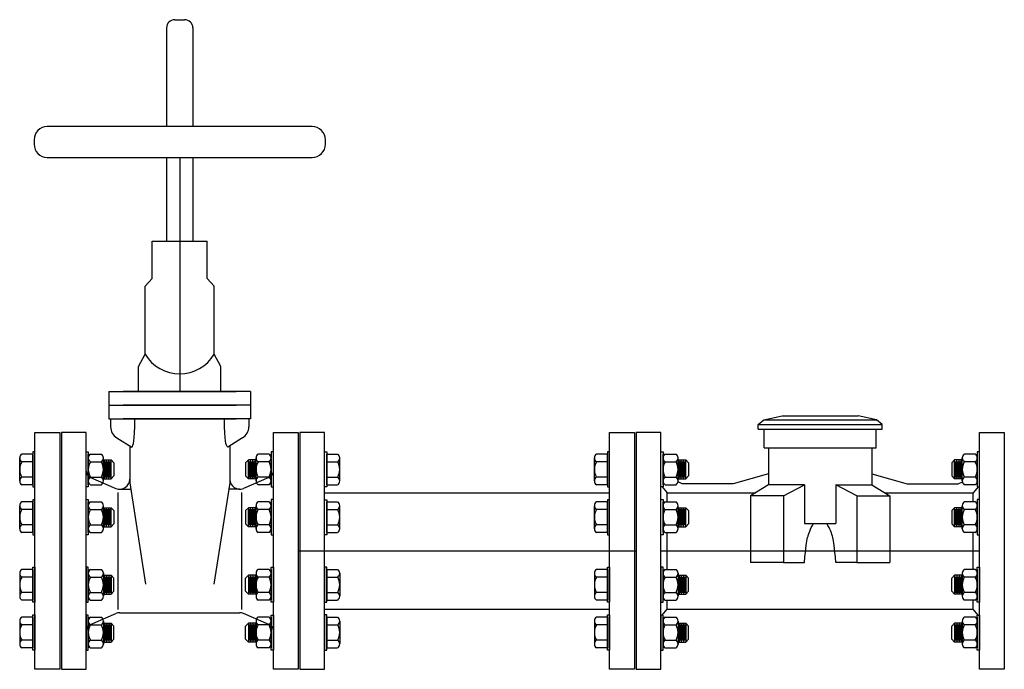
# Model space of a CAD drawing. Header units: inches. Extents: x -116 to 771, y -37 to 412.
# Tile 5 of 25: x 134 to 171, y -31 to -6. Entities that reach past the tile are written whole.
import ezdxf

# ---------------------------------------------------------------- set-up
doc = ezdxf.new("R2010")
doc.units = ezdxf.units.IN
doc.header["$MEASUREMENT"] = 0
doc.layers.add('DIMENSION', color=7, linetype='Continuous')

msp = doc.modelspace()

# ---------------------------------------------------------------- linework, layer by layer
for p, q in [((139.45, -5.836), (139.825, -5.836)), ((139.137, -6.149), (139.137, -9.902)), ((140.137, -6.149), (140.137, -9.902)), ((139.137, -11.075), (139.137, -14.256)), ((139.637, -11.075), (139.637, -19.969)), ((140.137, -11.075), (140.137, -14.256)), ((138.591, -15.68), (138.591, -14.256)), ((138.591, -14.256), (140.684, -14.256)), ((140.684, -15.68), (140.684, -14.256)), ((138.326, -15.973), (138.591, -15.68)), ((140.949, -15.973), (140.684, -15.68)), ((138.326, -18.554), (138.326, -15.973)), ((140.949, -18.554), (140.949, -15.973)), ((138.074, -19.029), (138.326, -18.554)), ((141.2, -19.029), (140.949, -18.554)), ((138.074, -19.969), (138.074, -19.029)), ((141.2, -19.969), (141.2, -19.029)), ((136.943, -19.969), (141.784, -19.969)), ((136.943, -19.969), (136.943, -21.02)), ((142.331, -19.969), (137.49, -19.969)), ((142.331, -19.969), (142.331, -21.02)), ((136.943, -20.494), (141.784, -20.494)), ((142.331, -20.494), (137.49, -20.494)), ((136.943, -21.02), (141.784, -21.02)), ((137.012, -21.02), (137.012, -21.312)), ((142.331, -21.02), (137.49, -21.02)), ((142.263, -21.02), (142.263, -21.312)), ((137.249, -21.737), (137.815, -22.088)), ((137.735, -22.038), (137.735, -23.445)), ((142.026, -21.737), (141.46, -22.088)), ((141.54, -22.038), (141.54, -23.445)), ((134.049, -22.355), (133.633, -22.355)), ((134.049, -23.521), (134.049, -22.355)), ((136.163, -23.519), (136.163, -22.353)), ((136.242, -22.353), (136.658, -22.353)), ((143.032, -22.353), (142.616, -22.353)), ((143.111, -23.519), (143.111, -22.353)), ((145.226, -22.355), (145.641, -22.355)), ((145.226, -23.521), (145.226, -22.355)), ((155.895, -22.355), (155.479, -22.355)), ((155.895, -23.521), (155.895, -22.355)), ((158.009, -23.519), (158.009, -22.353)), ((158.089, -22.353), (158.504, -22.353)), ((169.878, -22.353), (169.463, -22.353)), ((169.957, -23.519), (169.957, -22.353)), ((133.554, -23.375), (133.554, -22.501)), ((134.049, -22.647), (133.633, -22.647)), ((136.163, -23.374), (136.163, -22.499)), ((136.242, -22.645), (136.658, -22.645)), ((136.737, -23.374), (136.737, -22.499)), ((136.737, -22.575), (137.026, -22.575, -1.608)), ((136.774, -23.298, -1.608), (136.774, -22.575, -1.608)), ((136.816, -23.242, -1.608), (136.816, -22.631, -1.608)), ((136.858, -23.298, -1.608), (136.858, -22.575, -1.608)), ((136.9, -23.242, -1.608), (136.9, -22.631, -1.608)), ((136.942, -23.298, -1.608), (136.942, -22.575, -1.608)), ((136.984, -23.242, -1.608), (136.984, -22.631, -1.608)), ((137.026, -22.575, -1.608), (137.138, -22.687, -1.608)), ((137.026, -23.298, -1.608), (137.026, -22.575, -1.608)), ((137.138, -22.687, -1.608), (137.138, -23.186, -1.608)), ((142.249, -22.575, -1.608), (142.137, -22.687, -1.608)), ((142.137, -22.687, -1.608), (142.137, -23.186, -1.608)), ((142.537, -22.575), (142.249, -22.575, -1.608)), ((142.249, -23.298, -1.608), (142.249, -22.575, -1.608)), ((142.291, -23.242, -1.608), (142.291, -22.631, -1.608)), ((142.333, -23.298, -1.608), (142.333, -22.575, -1.608)), ((142.375, -23.242, -1.608), (142.375, -22.631, -1.608)), ((142.417, -23.298, -1.608), (142.417, -22.575, -1.608)), ((142.459, -23.242, -1.608), (142.459, -22.631, -1.608)), ((142.501, -23.298, -1.608), (142.501, -22.575, -1.608)), ((142.537, -23.374), (142.537, -22.499)), ((143.032, -22.645), (142.616, -22.645)), ((143.111, -23.374), (143.111, -22.499)), ((145.226, -22.647), (145.641, -22.647)), ((145.72, -23.375), (145.72, -22.501)), ((155.4, -23.375), (155.4, -22.501)), ((155.895, -22.647), (155.479, -22.647)), ((158.009, -23.374), (158.009, -22.499)), ((158.089, -22.645), (158.504, -22.645)), ((158.583, -23.374), (158.583, -22.499)), ((158.583, -22.575), (158.872, -22.575, -1.608)), ((158.62, -23.298, -1.608), (158.62, -22.575, -1.608)), ((158.662, -23.242, -1.608), (158.662, -22.631, -1.608)), ((158.704, -23.298, -1.608), (158.704, -22.575, -1.608)), ((158.746, -23.242, -1.608), (158.746, -22.631, -1.608)), ((158.788, -23.298, -1.608), (158.788, -22.575, -1.608)), ((158.83, -23.242, -1.608), (158.83, -22.631, -1.608)), ((158.872, -22.575, -1.608), (158.984, -22.687, -1.608)), ((158.872, -23.298, -1.608), (158.872, -22.575, -1.608)), ((158.984, -22.687, -1.608), (158.984, -23.186, -1.608)), ((169.095, -22.575, -1.608), (168.983, -22.687, -1.608)), ((168.983, -22.687, -1.608), (168.983, -23.186, -1.608)), ((169.383, -22.575), (169.095, -22.575, -1.608)), ((169.095, -23.298, -1.608), (169.095, -22.575, -1.608)), ((169.137, -23.242, -1.608), (169.137, -22.631, -1.608)), ((169.179, -23.298, -1.608), (169.179, -22.575, -1.608)), ((169.221, -23.242, -1.608), (169.221, -22.631, -1.608)), ((169.263, -23.298, -1.608), (169.263, -22.575, -1.608)), ((169.305, -23.242, -1.608), (169.305, -22.631, -1.608)), ((169.347, -23.298, -1.608), (169.347, -22.575, -1.608)), ((169.383, -23.374), (169.383, -22.499)), ((169.878, -22.645), (169.463, -22.645)), ((169.957, -23.374), (169.957, -22.499)), ((137.026, -23.298, -1.608), (137.138, -23.186, -1.608)), ((142.249, -23.298, -1.608), (142.137, -23.186, -1.608)), ((158.872, -23.298, -1.608), (158.984, -23.186, -1.608)), ((169.095, -23.298, -1.608), (168.983, -23.186, -1.608)), ((134.049, -23.23), (133.633, -23.23)), ((134.049, -23.521), (133.633, -23.521)), ((136.242, -23.228), (136.658, -23.228)), ((136.242, -23.519), (136.658, -23.519)), ((136.248, -23.24), (137.21, -23.657)), ((136.737, -23.298), (137.026, -23.298, -1.608)), ((137.735, -23.445), (138.334, -27.305)), ((141.54, -23.445), (140.94, -27.305)), ((143.026, -23.24), (142.064, -23.657)), ((142.537, -23.298), (142.249, -23.298, -1.608)), ((143.032, -23.228), (142.616, -23.228)), ((143.032, -23.519), (142.616, -23.519)), ((145.226, -23.23), (145.641, -23.23)), ((145.226, -23.521), (145.641, -23.521)), ((155.895, -23.23), (155.479, -23.23)), ((155.895, -23.521), (155.479, -23.521)), ((158.089, -23.228), (158.504, -23.228)), ((158.089, -23.519), (158.504, -23.519)), ((158.583, -23.298), (158.872, -23.298, -1.608)), ((169.383, -23.298), (169.095, -23.298, -1.608)), ((169.878, -23.228), (169.463, -23.228)), ((169.878, -23.519), (169.463, -23.519)), ((137.289, -23.819), (137.289, -28.258)), ((137.36, -23.688), (137.773, -23.69)), ((141.915, -23.688), (141.502, -23.69)), ((141.986, -23.819), (141.986, -28.258)), ((145.14, -23.823), (155.981, -23.823)), ((133.554, -25.193), (133.554, -24.318)), ((134.049, -24.172), (133.633, -24.172)), ((134.049, -25.339), (134.049, -24.172)), ((136.163, -25.337), (136.163, -24.171)), ((136.163, -25.191), (136.163, -24.316)), ((136.242, -24.171), (136.658, -24.171)), ((136.737, -25.191), (136.737, -24.316)), ((142.537, -25.191), (142.537, -24.316)), ((143.032, -24.171), (142.616, -24.171)), ((143.111, -25.337), (143.111, -24.171)), ((143.111, -25.191), (143.111, -24.316)), ((145.226, -24.172), (145.641, -24.172)), ((145.226, -25.339), (145.226, -24.172)), ((145.72, -25.193), (145.72, -24.318)), ((155.4, -25.193), (155.4, -24.318)), ((155.895, -24.172), (155.479, -24.172)), ((155.895, -25.339), (155.895, -24.172)), ((158.009, -25.337), (158.009, -24.171)), ((158.009, -25.191), (158.009, -24.316)), ((158.089, -24.171), (158.504, -24.171)), ((158.583, -25.191), (158.583, -24.316)), ((169.383, -25.191), (169.383, -24.316)), ((169.878, -24.171), (169.463, -24.171)), ((169.957, -25.337), (169.957, -24.171)), ((169.957, -25.191), (169.957, -24.316)), ((134.049, -24.464), (133.633, -24.464)), ((136.242, -24.462), (136.658, -24.462)), ((136.737, -24.392), (137.026, -24.392, -1.608)), ((136.774, -25.115, -1.608), (136.774, -24.392, -1.608)), ((136.816, -25.059, -1.608), (136.816, -24.448, -1.608)), ((136.858, -25.115, -1.608), (136.858, -24.392, -1.608)), ((136.9, -25.059, -1.608), (136.9, -24.448, -1.608)), ((136.942, -25.115, -1.608), (136.942, -24.392, -1.608)), ((136.984, -25.059, -1.608), (136.984, -24.448, -1.608)), ((137.026, -24.392, -1.608), (137.138, -24.504, -1.608)), ((137.026, -25.115, -1.608), (137.026, -24.392, -1.608)), ((137.138, -24.504, -1.608), (137.138, -25.003, -1.608)), ((142.249, -24.392, -1.608), (142.137, -24.504, -1.608)), ((142.137, -24.504, -1.608), (142.137, -25.003, -1.608)), ((142.537, -24.392), (142.249, -24.392, -1.608)), ((142.249, -25.115, -1.608), (142.249, -24.392, -1.608)), ((142.291, -25.059, -1.608), (142.291, -24.448, -1.608)), ((142.333, -25.115, -1.608), (142.333, -24.392, -1.608)), ((142.375, -25.059, -1.608), (142.375, -24.448, -1.608)), ((142.417, -25.115, -1.608), (142.417, -24.392, -1.608)), ((142.459, -25.059, -1.608), (142.459, -24.448, -1.608)), ((142.501, -25.115, -1.608), (142.501, -24.392, -1.608)), ((143.032, -24.462), (142.616, -24.462)), ((145.226, -24.464), (145.641, -24.464)), ((155.895, -24.464), (155.479, -24.464)), ((158.089, -24.462), (158.504, -24.462)), ((158.583, -24.392), (158.872, -24.392, -1.608)), ((158.62, -25.115, -1.608), (158.62, -24.392, -1.608)), ((158.662, -25.059, -1.608), (158.662, -24.448, -1.608)), ((158.704, -25.115, -1.608), (158.704, -24.392, -1.608)), ((158.746, -25.059, -1.608), (158.746, -24.448, -1.608)), ((158.788, -25.115, -1.608), (158.788, -24.392, -1.608)), ((158.83, -25.059, -1.608), (158.83, -24.448, -1.608)), ((158.872, -24.392, -1.608), (158.984, -24.504, -1.608)), ((158.872, -25.115, -1.608), (158.872, -24.392, -1.608)), ((158.984, -24.504, -1.608), (158.984, -25.003, -1.608)), ((169.095, -24.392, -1.608), (168.983, -24.504, -1.608)), ((168.983, -24.504, -1.608), (168.983, -25.003, -1.608)), ((169.383, -24.392), (169.095, -24.392, -1.608)), ((169.095, -25.115, -1.608), (169.095, -24.392, -1.608)), ((169.137, -25.059, -1.608), (169.137, -24.448, -1.608)), ((169.179, -25.115, -1.608), (169.179, -24.392, -1.608)), ((169.221, -25.059, -1.608), (169.221, -24.448, -1.608)), ((169.263, -25.115, -1.608), (169.263, -24.392, -1.608)), ((169.305, -25.059, -1.608), (169.305, -24.448, -1.608)), ((169.347, -25.115, -1.608), (169.347, -24.392, -1.608)), ((169.878, -24.462), (169.463, -24.462)), ((134.049, -25.047), (133.633, -25.047)), ((136.242, -25.045), (136.658, -25.045)), ((137.026, -25.115, -1.608), (137.138, -25.003, -1.608)), ((142.249, -25.115, -1.608), (142.137, -25.003, -1.608)), ((143.032, -25.045), (142.616, -25.045)), ((145.226, -25.047), (145.641, -25.047)), ((155.895, -25.047), (155.479, -25.047)), ((158.089, -25.045), (158.504, -25.045)), ((158.872, -25.115, -1.608), (158.984, -25.003, -1.608)), ((169.095, -25.115, -1.608), (168.983, -25.003, -1.608)), ((169.878, -25.045), (169.463, -25.045)), ((134.049, -25.339), (133.633, -25.339)), ((136.242, -25.337), (136.658, -25.337)), ((136.737, -25.115), (137.026, -25.115, -1.608)), ((142.537, -25.115), (142.249, -25.115, -1.608)), ((143.032, -25.337), (142.616, -25.337)), ((145.226, -25.339), (145.641, -25.339)), ((155.895, -25.339), (155.479, -25.339)), ((158.089, -25.337), (158.504, -25.337)), ((158.583, -25.115), (158.872, -25.115, -1.608)), ((169.383, -25.115), (169.095, -25.115, -1.608)), ((169.878, -25.337), (169.463, -25.337)), ((133.554, -26.885), (133.554, -27.759)), ((134.049, -26.739), (133.633, -26.739)), ((134.049, -26.739), (134.049, -27.905)), ((136.163, -26.741), (136.163, -27.907)), ((136.163, -26.886), (136.163, -27.761)), ((136.242, -26.741), (136.658, -26.741)), ((136.737, -26.886), (136.737, -27.761)), ((142.537, -26.886), (142.537, -27.761)), ((143.032, -26.741), (142.616, -26.741)), ((143.111, -26.741), (143.111, -27.907)), ((143.111, -26.886), (143.111, -27.761)), ((145.226, -26.739), (145.641, -26.739)), ((145.226, -26.739), (145.226, -27.905)), ((145.72, -26.885), (145.72, -27.759)), ((155.4, -26.885), (155.4, -27.759)), ((155.895, -26.739), (155.479, -26.739)), ((155.895, -26.739), (155.895, -27.905)), ((158.009, -26.741), (158.009, -27.907)), ((158.009, -26.886), (158.009, -27.761)), ((158.089, -26.741), (158.504, -26.741)), ((158.583, -26.886), (158.583, -27.761)), ((169.383, -26.886), (169.383, -27.761)), ((169.878, -26.741), (169.463, -26.741)), ((169.957, -26.741), (169.957, -27.907)), ((169.957, -26.886), (169.957, -27.761)), ((134.049, -27.03), (133.633, -27.03)), ((136.242, -27.032), (136.658, -27.032)), ((136.737, -26.962), (137.026, -26.962, -1.608)), ((136.774, -26.962, -1.608), (136.774, -27.685, -1.608)), ((136.816, -27.018, -1.608), (136.816, -27.629, -1.608)), ((136.858, -26.962, -1.608), (136.858, -27.685, -1.608)), ((136.9, -27.018, -1.608), (136.9, -27.629, -1.608)), ((136.942, -26.962, -1.608), (136.942, -27.685, -1.608)), ((136.984, -27.018, -1.608), (136.984, -27.629, -1.608)), ((137.026, -26.962, -1.608), (137.138, -27.074, -1.608)), ((137.026, -26.962, -1.608), (137.026, -27.685, -1.608)), ((137.138, -27.573, -1.608), (137.138, -27.074, -1.608)), ((142.249, -26.962, -1.608), (142.137, -27.074, -1.608)), ((142.137, -27.573, -1.608), (142.137, -27.074, -1.608)), ((142.537, -26.962), (142.249, -26.962, -1.608)), ((142.249, -26.962, -1.608), (142.249, -27.685, -1.608)), ((142.291, -27.018, -1.608), (142.291, -27.629, -1.608)), ((142.333, -26.962, -1.608), (142.333, -27.685, -1.608)), ((142.375, -27.018, -1.608), (142.375, -27.629, -1.608)), ((142.417, -26.962, -1.608), (142.417, -27.685, -1.608)), ((142.459, -27.018, -1.608), (142.459, -27.629, -1.608)), ((142.501, -26.962, -1.608), (142.501, -27.685, -1.608)), ((143.032, -27.032), (142.616, -27.032)), ((145.226, -27.03), (145.641, -27.03)), ((155.895, -27.03), (155.479, -27.03)), ((158.089, -27.032), (158.504, -27.032)), ((158.583, -26.962), (158.872, -26.962, -1.608)), ((158.62, -26.962, -1.608), (158.62, -27.685, -1.608)), ((158.662, -27.018, -1.608), (158.662, -27.629, -1.608)), ((158.704, -26.962, -1.608), (158.704, -27.685, -1.608)), ((158.746, -27.018, -1.608), (158.746, -27.629, -1.608)), ((158.788, -26.962, -1.608), (158.788, -27.685, -1.608)), ((158.83, -27.018, -1.608), (158.83, -27.629, -1.608)), ((158.872, -26.962, -1.608), (158.984, -27.074, -1.608)), ((158.872, -26.962, -1.608), (158.872, -27.685, -1.608)), ((158.984, -27.573, -1.608), (158.984, -27.074, -1.608)), ((169.095, -26.962, -1.608), (168.983, -27.074, -1.608)), ((168.983, -27.573, -1.608), (168.983, -27.074, -1.608)), ((169.383, -26.962), (169.095, -26.962, -1.608)), ((169.095, -26.962, -1.608), (169.095, -27.685, -1.608)), ((169.137, -27.018, -1.608), (169.137, -27.629, -1.608)), ((169.179, -26.962, -1.608), (169.179, -27.685, -1.608)), ((169.221, -27.018, -1.608), (169.221, -27.629, -1.608)), ((169.263, -26.962, -1.608), (169.263, -27.685, -1.608)), ((169.305, -27.018, -1.608), (169.305, -27.629, -1.608)), ((169.347, -26.962, -1.608), (169.347, -27.685, -1.608)), ((169.878, -27.032), (169.463, -27.032)), ((134.049, -27.613), (133.633, -27.613)), ((136.242, -27.615), (136.658, -27.615)), ((136.737, -27.685), (137.026, -27.685, -1.608)), ((137.026, -27.685, -1.608), (137.138, -27.573, -1.608)), ((142.249, -27.685, -1.608), (142.137, -27.573, -1.608)), ((142.537, -27.685), (142.249, -27.685, -1.608)), ((143.032, -27.615), (142.616, -27.615)), ((145.226, -27.613), (145.641, -27.613)), ((155.895, -27.613), (155.479, -27.613)), ((158.089, -27.615), (158.504, -27.615)), ((158.583, -27.685), (158.872, -27.685, -1.608)), ((158.872, -27.685, -1.608), (158.984, -27.573, -1.608)), ((169.095, -27.685, -1.608), (168.983, -27.573, -1.608)), ((169.383, -27.685), (169.095, -27.685, -1.608)), ((169.878, -27.615), (169.463, -27.615)), ((134.049, -27.905), (133.633, -27.905)), ((136.242, -27.907), (136.658, -27.907)), ((143.032, -27.907), (142.616, -27.907)), ((145.226, -27.905), (145.641, -27.905)), ((155.895, -27.905), (155.479, -27.905)), ((158.089, -27.907), (158.504, -27.907)), ((169.878, -27.907), (169.463, -27.907)), ((136.248, -28.837), (137.214, -28.418)), ((137.364, -28.387), (141.911, -28.387)), ((143.026, -28.837), (142.06, -28.418)), ((145.14, -28.254), (155.981, -28.254)), ((133.554, -28.702), (133.554, -29.576)), ((134.049, -28.556), (133.633, -28.556)), ((134.049, -28.556), (134.049, -29.722)), ((136.163, -28.558), (136.163, -29.724)), ((136.163, -28.704), (136.163, -29.578)), ((136.242, -28.558), (136.658, -28.558)), ((136.737, -28.704), (136.737, -29.578)), ((136.737, -28.78), (137.026, -28.78, -1.608)), ((136.774, -28.78, -1.608), (136.774, -29.502, -1.608)), ((136.858, -28.78, -1.608), (136.858, -29.502, -1.608)), ((136.942, -28.78, -1.608), (136.942, -29.502, -1.608)), ((137.026, -28.78, -1.608), (137.138, -28.892, -1.608)), ((137.026, -28.78, -1.608), (137.026, -29.502, -1.608)), ((142.249, -28.78, -1.608), (142.137, -28.892, -1.608)), ((142.537, -28.78), (142.249, -28.78, -1.608)), ((142.249, -28.78, -1.608), (142.249, -29.502, -1.608)), ((142.333, -28.78, -1.608), (142.333, -29.502, -1.608)), ((142.417, -28.78, -1.608), (142.417, -29.502, -1.608)), ((142.501, -28.78, -1.608), (142.501, -29.502, -1.608)), ((142.537, -28.704), (142.537, -29.578)), ((143.032, -28.558), (142.616, -28.558)), ((143.111, -28.558), (143.111, -29.724)), ((143.111, -28.704), (143.111, -29.578)), ((145.226, -28.556), (145.641, -28.556)), ((145.226, -28.556), (145.226, -29.722)), ((145.72, -28.702), (145.72, -29.576)), ((155.4, -28.702), (155.4, -29.576)), ((155.895, -28.556), (155.479, -28.556)), ((155.895, -28.556), (155.895, -29.722)), ((158.009, -28.558), (158.009, -29.724)), ((158.009, -28.704), (158.009, -29.578)), ((158.089, -28.558), (158.504, -28.558)), ((158.583, -28.704), (158.583, -29.578)), ((158.583, -28.78), (158.872, -28.78, -1.608)), ((158.62, -28.78, -1.608), (158.62, -29.502, -1.608)), ((158.704, -28.78, -1.608), (158.704, -29.502, -1.608)), ((158.788, -28.78, -1.608), (158.788, -29.502, -1.608)), ((158.872, -28.78, -1.608), (158.984, -28.892, -1.608)), ((158.872, -28.78, -1.608), (158.872, -29.502, -1.608)), ((169.095, -28.78, -1.608), (168.983, -28.892, -1.608)), ((169.383, -28.78), (169.095, -28.78, -1.608)), ((169.095, -28.78, -1.608), (169.095, -29.502, -1.608)), ((169.179, -28.78, -1.608), (169.179, -29.502, -1.608)), ((169.263, -28.78, -1.608), (169.263, -29.502, -1.608)), ((169.347, -28.78, -1.608), (169.347, -29.502, -1.608)), ((169.383, -28.704), (169.383, -29.578)), ((169.878, -28.558), (169.463, -28.558)), ((169.957, -28.558), (169.957, -29.724)), ((169.957, -28.704), (169.957, -29.578)), ((134.049, -28.848), (133.633, -28.848)), ((136.242, -28.849), (136.658, -28.849)), ((136.816, -28.836, -1.608), (136.816, -29.446, -1.608)), ((136.9, -28.836, -1.608), (136.9, -29.446, -1.608)), ((136.984, -28.836, -1.608), (136.984, -29.446, -1.608)), ((137.138, -29.39, -1.608), (137.138, -28.892, -1.608)), ((142.137, -29.39, -1.608), (142.137, -28.892, -1.608)), ((142.291, -28.836, -1.608), (142.291, -29.446, -1.608)), ((142.375, -28.836, -1.608), (142.375, -29.446, -1.608)), ((142.459, -28.836, -1.608), (142.459, -29.446, -1.608)), ((143.032, -28.849), (142.616, -28.849)), ((145.226, -28.848), (145.641, -28.848)), ((155.895, -28.848), (155.479, -28.848)), ((158.089, -28.849), (158.504, -28.849)), ((158.662, -28.836, -1.608), (158.662, -29.446, -1.608)), ((158.746, -28.836, -1.608), (158.746, -29.446, -1.608)), ((158.83, -28.836, -1.608), (158.83, -29.446, -1.608)), ((158.984, -29.39, -1.608), (158.984, -28.892, -1.608)), ((168.983, -29.39, -1.608), (168.983, -28.892, -1.608)), ((169.137, -28.836, -1.608), (169.137, -29.446, -1.608)), ((169.221, -28.836, -1.608), (169.221, -29.446, -1.608)), ((169.305, -28.836, -1.608), (169.305, -29.446, -1.608)), ((169.878, -28.849), (169.463, -28.849)), ((134.049, -29.431), (133.633, -29.431)), ((136.242, -29.433), (136.658, -29.433)), ((136.737, -29.502), (137.026, -29.502, -1.608)), ((137.026, -29.502, -1.608), (137.138, -29.39, -1.608)), ((142.249, -29.502, -1.608), (142.137, -29.39, -1.608)), ((142.537, -29.502), (142.249, -29.502, -1.608)), ((143.032, -29.433), (142.616, -29.433)), ((145.226, -29.431), (145.641, -29.431)), ((155.895, -29.431), (155.479, -29.431)), ((158.089, -29.433), (158.504, -29.433)), ((158.583, -29.502), (158.872, -29.502, -1.608)), ((158.872, -29.502, -1.608), (158.984, -29.39, -1.608)), ((169.095, -29.502, -1.608), (168.983, -29.39, -1.608)), ((169.383, -29.502), (169.095, -29.502, -1.608)), ((169.878, -29.433), (169.463, -29.433)), ((134.049, -29.722), (133.633, -29.722)), ((136.242, -29.724), (136.658, -29.724)), ((143.032, -29.724), (142.616, -29.724)), ((145.226, -29.722), (145.641, -29.722)), ((155.895, -29.722), (155.479, -29.722)), ((158.089, -29.724), (158.504, -29.724)), ((169.878, -29.724), (169.463, -29.724))]:
    msp.add_line(p, q)
msp.add_lwpolyline([(134.601, -11.075), (144.674, -11.075, 0.414214), (145.174, -10.575), (145.174, -10.402, 0.414214), (144.674, -9.902), (134.601, -9.902, 0.414214), (134.101, -10.402), (134.101, -10.575, 0.414214)], format="xyb", close=True)
for points in [[(137.815, -22.088), (137.837, -22.063), (137.859, -22.02), (137.879, -21.953), (137.896, -21.855), (137.911, -21.72), (137.923, -21.54), (137.93, -21.309), (137.933, -21.02)], [(141.46, -22.088), (141.437, -22.063), (141.416, -22.02), (141.396, -21.953), (141.378, -21.855), (141.363, -21.72), (141.352, -21.54), (141.344, -21.309), (141.342, -21.02)]]:
    msp.add_lwpolyline(points)
for points in [[(134.135, -21.537), (135.075, -21.537), (135.075, -30.537), (134.135, -30.537)], [(135.137, -30.539), (136.077, -30.539), (136.077, -21.539), (135.137, -21.539)], [(144.137, -30.539), (143.197, -30.539), (143.197, -21.539), (144.137, -21.539)], [(145.14, -21.537), (144.2, -21.537), (144.2, -30.537), (145.14, -30.537)], [(155.981, -21.537), (156.921, -21.537), (156.921, -30.537), (155.981, -30.537)], [(157.923, -21.539), (156.983, -21.539), (156.983, -30.539), (157.923, -30.539)], [(170.043, -21.539), (170.983, -21.539), (170.983, -30.539), (170.043, -30.539)], [(134.049, -23.605), (134.135, -23.605), (134.135, -22.272), (134.049, -22.272)], [(136.163, -23.603), (136.077, -23.603), (136.077, -22.27), (136.163, -22.27)], [(143.111, -23.603), (143.197, -23.603), (143.197, -22.27), (143.111, -22.27)], [(145.226, -23.605), (145.14, -23.605), (145.14, -22.272), (145.226, -22.272)], [(155.895, -23.605), (155.981, -23.605), (155.981, -22.272), (155.895, -22.272)], [(158.009, -23.603), (157.923, -23.603), (157.923, -22.27), (158.009, -22.27)], [(169.957, -23.603), (170.043, -23.603), (170.043, -22.27), (169.957, -22.27)], [(134.049, -25.422), (134.135, -25.422), (134.135, -24.089), (134.049, -24.089)], [(136.163, -25.42), (136.077, -25.42), (136.077, -24.087), (136.163, -24.087)], [(143.111, -25.42), (143.197, -25.42), (143.197, -24.087), (143.111, -24.087)], [(145.226, -25.422), (145.14, -25.422), (145.14, -24.089), (145.226, -24.089)], [(155.895, -25.422), (155.981, -25.422), (155.981, -24.089), (155.895, -24.089)], [(158.009, -25.42), (157.923, -25.42), (157.923, -24.087), (158.009, -24.087)], [(169.957, -25.42), (170.043, -25.42), (170.043, -24.087), (169.957, -24.087)], [(134.049, -26.655), (134.135, -26.655), (134.135, -27.988), (134.049, -27.988)], [(136.163, -26.657), (136.077, -26.657), (136.077, -27.99), (136.163, -27.99)], [(143.111, -26.657), (143.197, -26.657), (143.197, -27.99), (143.111, -27.99)], [(145.226, -26.655), (145.14, -26.655), (145.14, -27.988), (145.226, -27.988)], [(155.895, -26.655), (155.981, -26.655), (155.981, -27.988), (155.895, -27.988)], [(158.009, -26.657), (157.923, -26.657), (157.923, -27.99), (158.009, -27.99)], [(169.957, -26.657), (170.043, -26.657), (170.043, -27.99), (169.957, -27.99)], [(134.049, -28.473), (134.135, -28.473), (134.135, -29.806), (134.049, -29.806)], [(136.163, -28.475), (136.077, -28.475), (136.077, -29.807), (136.163, -29.807)], [(143.111, -28.475), (143.197, -28.475), (143.197, -29.807), (143.111, -29.807)], [(145.226, -28.473), (145.14, -28.473), (145.14, -29.806), (145.226, -29.806)], [(155.895, -28.473), (155.981, -28.473), (155.981, -29.806), (155.895, -29.806)], [(158.009, -28.475), (157.923, -28.475), (157.923, -29.807), (158.009, -29.807)], [(169.957, -28.475), (170.043, -28.475), (170.043, -29.807), (169.957, -29.807)]]:
    msp.add_lwpolyline(points, close=True)
for centre, radius, start, end in [((139.45, -6.149), 0.312, 90, 180), ((139.825, -6.149), 0.312, 0, 90), ((139.637, -17.773), 1.527, 210.7887, 329.2113), ((137.512, -21.312), 0.5, 180, 238.2422), ((141.763, -21.312), 0.5, 301.7578, 0), ((133.728, -22.501), 0.174, 123.0303, 236.9697), ((136.337, -22.499), 0.174, 123.0303, 236.9697), ((136.563, -22.499), 0.174, 303.0303, 56.9697), ((142.711, -22.499), 0.174, 123.0303, 236.9697), ((142.937, -22.499), 0.174, 303.0303, 56.9697), ((145.547, -22.501), 0.174, 303.0303, 56.9697), ((155.574, -22.501), 0.174, 123.0303, 236.9697), ((158.183, -22.499), 0.174, 123.0303, 236.9697), ((158.409, -22.499), 0.174, 303.0303, 56.9697), ((169.557, -22.499), 0.174, 123.0303, 236.9697), ((169.783, -22.499), 0.174, 303.0303, 56.9697), ((134.131, -22.938), 0.577, 149.6413, 210.3587), ((136.74, -22.936), 0.577, 149.6413, 210.3587), ((136.16, -22.936), 0.577, 329.6413, 30.3587), ((143.114, -22.936), 0.577, 149.6413, 210.3587), ((142.534, -22.936), 0.577, 329.6413, 30.3587), ((145.144, -22.938), 0.577, 329.6413, 30.3587), ((155.977, -22.938), 0.577, 149.6413, 210.3587), ((158.586, -22.936), 0.577, 149.6413, 210.3587), ((158.006, -22.936), 0.577, 329.6413, 30.3587), ((169.96, -22.936), 0.577, 149.6413, 210.3587), ((169.38, -22.936), 0.577, 329.6413, 30.3587), ((136.327, -23.003), 0.25, 180, 251.5495), ((142.947, -23.003), 0.25, 288.4505, 0), ((133.728, -23.375), 0.174, 123.0303, 236.9697), ((136.337, -23.374), 0.174, 123.0303, 236.9697), ((136.563, -23.374), 0.174, 303.0303, 56.9697), ((137.36, -23.313), 0.375, 246.5405, 0), ((141.915, -23.313), 0.375, 180, 293.4595), ((142.711, -23.374), 0.174, 123.0303, 236.9697), ((142.937, -23.374), 0.174, 303.0303, 56.9697), ((145.547, -23.375), 0.174, 303.0303, 56.9697), ((155.574, -23.375), 0.174, 123.0303, 236.9697), ((158.183, -23.374), 0.174, 123.0303, 236.9697), ((158.409, -23.374), 0.174, 303.0303, 56.9697), ((169.557, -23.374), 0.174, 123.0303, 236.9697), ((169.783, -23.374), 0.174, 303.0303, 56.9697), ((133.728, -24.318), 0.174, 123.0303, 236.9697), ((136.337, -24.316), 0.174, 123.0303, 236.9697), ((136.563, -24.316), 0.174, 303.0303, 56.9697), ((142.711, -24.316), 0.174, 123.0303, 236.9697), ((142.937, -24.316), 0.174, 303.0303, 56.9697), ((145.547, -24.318), 0.174, 303.0303, 56.9697), ((155.574, -24.318), 0.174, 123.0303, 236.9697), ((158.183, -24.316), 0.174, 123.0303, 236.9697), ((158.409, -24.316), 0.174, 303.0303, 56.9697), ((169.557, -24.316), 0.174, 123.0303, 236.9697), ((169.783, -24.316), 0.174, 303.0303, 56.9697), ((134.131, -24.755), 0.577, 149.6413, 210.3587), ((136.74, -24.754), 0.577, 149.6413, 210.3587), ((136.16, -24.754), 0.577, 329.6413, 30.3587), ((143.114, -24.754), 0.577, 149.6413, 210.3587), ((142.534, -24.754), 0.577, 329.6413, 30.3587), ((145.144, -24.755), 0.577, 329.6413, 30.3587), ((155.977, -24.755), 0.577, 149.6413, 210.3587), ((158.586, -24.754), 0.577, 149.6413, 210.3587), ((158.006, -24.754), 0.577, 329.6413, 30.3587), ((169.96, -24.754), 0.577, 149.6413, 210.3587), ((169.38, -24.754), 0.577, 329.6413, 30.3587), ((133.728, -25.193), 0.174, 123.0303, 236.9697), ((136.337, -25.191), 0.174, 123.0303, 236.9697), ((136.563, -25.191), 0.174, 303.0303, 56.9697), ((142.711, -25.191), 0.174, 123.0303, 236.9697), ((142.937, -25.191), 0.174, 303.0303, 56.9697), ((145.547, -25.193), 0.174, 303.0303, 56.9697), ((155.574, -25.193), 0.174, 123.0303, 236.9697), ((158.183, -25.191), 0.174, 123.0303, 236.9697), ((158.409, -25.191), 0.174, 303.0303, 56.9697), ((169.557, -25.191), 0.174, 123.0303, 236.9697), ((169.783, -25.191), 0.174, 303.0303, 56.9697), ((133.728, -26.885), 0.174, 123.0303, 236.9697), ((136.337, -26.886), 0.174, 123.0303, 236.9697), ((136.563, -26.886), 0.174, 303.0303, 56.9697), ((142.711, -26.886), 0.174, 123.0303, 236.9697), ((142.937, -26.886), 0.174, 303.0303, 56.9697), ((145.547, -26.885), 0.174, 303.0303, 56.9697), ((155.574, -26.885), 0.174, 123.0303, 236.9697), ((158.183, -26.886), 0.174, 123.0303, 236.9697), ((158.409, -26.886), 0.174, 303.0303, 56.9697), ((169.557, -26.886), 0.174, 123.0303, 236.9697), ((169.783, -26.886), 0.174, 303.0303, 56.9697), ((134.131, -27.322), 0.577, 149.6413, 210.3587), ((136.74, -27.324), 0.577, 149.6413, 210.3587), ((136.16, -27.324), 0.577, 329.6413, 30.3587), ((143.114, -27.324), 0.577, 149.6413, 210.3587), ((142.534, -27.324), 0.577, 329.6413, 30.3587), ((145.144, -27.322), 0.577, 329.6413, 30.3587), ((155.977, -27.322), 0.577, 149.6413, 210.3587), ((158.586, -27.324), 0.577, 149.6413, 210.3587), ((158.006, -27.324), 0.577, 329.6413, 30.3587), ((169.96, -27.324), 0.577, 149.6413, 210.3587), ((169.38, -27.324), 0.577, 329.6413, 30.3587), ((133.728, -27.759), 0.174, 123.0303, 236.9697), ((136.337, -27.761), 0.174, 123.0303, 236.9697), ((136.563, -27.761), 0.174, 303.0303, 56.9697), ((142.711, -27.761), 0.174, 123.0303, 236.9697), ((142.937, -27.761), 0.174, 303.0303, 56.9697), ((145.547, -27.759), 0.174, 303.0303, 56.9697), ((155.574, -27.759), 0.174, 123.0303, 236.9697), ((158.183, -27.761), 0.174, 123.0303, 236.9697), ((158.409, -27.761), 0.174, 303.0303, 56.9697), ((169.557, -27.761), 0.174, 123.0303, 236.9697), ((169.783, -27.761), 0.174, 303.0303, 56.9697), ((137.364, -28.762), 0.375, 90, 113.4595), ((141.911, -28.762), 0.375, 66.5405, 90), ((133.728, -28.702), 0.174, 123.0303, 236.9697), ((136.337, -28.704), 0.174, 123.0303, 236.9697), ((136.563, -28.704), 0.174, 303.0303, 56.9697), ((142.711, -28.704), 0.174, 123.0303, 236.9697), ((142.937, -28.704), 0.174, 303.0303, 56.9697), ((145.547, -28.702), 0.174, 303.0303, 56.9697), ((155.574, -28.702), 0.174, 123.0303, 236.9697), ((158.183, -28.704), 0.174, 123.0303, 236.9697), ((158.409, -28.704), 0.174, 303.0303, 56.9697), ((169.557, -28.704), 0.174, 123.0303, 236.9697), ((169.783, -28.704), 0.174, 303.0303, 56.9697), ((134.131, -29.139), 0.577, 149.6413, 210.3587), ((136.327, -29.075), 0.25, 108.4505, 180), ((136.74, -29.141), 0.577, 149.6413, 210.3587), ((136.16, -29.141), 0.577, 329.6413, 30.3587), ((143.114, -29.141), 0.577, 149.6413, 210.3587), ((142.947, -29.075), 0.25, 360, 71.5495), ((142.534, -29.141), 0.577, 329.6413, 30.3587), ((145.144, -29.139), 0.577, 329.6413, 30.3587), ((155.977, -29.139), 0.577, 149.6413, 210.3587), ((158.586, -29.141), 0.577, 149.6413, 210.3587), ((158.006, -29.141), 0.577, 329.6413, 30.3587), ((169.96, -29.141), 0.577, 149.6413, 210.3587), ((169.38, -29.141), 0.577, 329.6413, 30.3587), ((133.728, -29.576), 0.174, 123.0303, 236.9697), ((136.337, -29.578), 0.174, 123.0303, 236.9697), ((136.563, -29.578), 0.174, 303.0303, 56.9697), ((142.711, -29.578), 0.174, 123.0303, 236.9697), ((142.937, -29.578), 0.174, 303.0303, 56.9697), ((145.547, -29.576), 0.174, 303.0303, 56.9697), ((155.574, -29.576), 0.174, 123.0303, 236.9697), ((158.183, -29.578), 0.174, 123.0303, 236.9697), ((158.409, -29.578), 0.174, 303.0303, 56.9697), ((169.557, -29.578), 0.174, 123.0303, 236.9697), ((169.783, -29.578), 0.174, 303.0303, 56.9697)]:
    msp.add_arc(centre, radius, start, end)
at = {"layer": 'DIMENSION'}
for p, q in [((161.839, -21.056), (162.542, -20.902)), ((162.542, -20.902), (165.427, -20.902)), ((166.13, -21.056), (165.427, -20.902)), ((161.624, -21.228), (161.839, -21.056)), ((161.624, -21.228), (166.345, -21.228)), ((161.624, -21.403), (161.624, -21.228)), ((161.834, -21.053), (166.13, -21.056)), ((166.345, -21.228), (166.13, -21.056)), ((166.345, -21.403), (166.345, -21.228)), ((161.624, -21.403), (166.345, -21.403)), ((161.856, -22.113), (161.856, -21.403)), ((166.113, -22.113), (166.113, -21.403)), ((161.856, -22.113), (166.113, -22.113)), ((162.018, -22.113), (162.018, -23.52)), ((165.951, -22.113), (165.951, -23.52)), ((162.018, -23.52), (161.336, -23.947)), ((163.389, -23.52), (162.018, -23.52)), ((162.591, -23.947), (163.389, -23.52)), ((163.389, -23.52), (163.389, -24.988)), ((164.58, -23.52), (164.58, -24.988)), ((165.378, -23.947), (164.58, -23.52)), ((164.58, -23.52), (165.951, -23.52)), ((165.951, -23.52), (166.633, -23.947)), ((157.979, -23.603), (158.173, -23.823)), ((158.173, -23.823), (161.535, -23.823)), ((158.173, -24.171), (158.173, -23.823)), ((161.336, -23.947), (161.336, -26.473)), ((162.591, -23.947), (161.336, -23.947)), ((162.591, -23.947), (162.591, -26.473)), ((165.378, -23.947), (165.378, -26.473)), ((165.378, -23.947), (166.633, -23.947)), ((166.434, -23.823), (169.796, -23.823)), ((166.633, -23.947), (166.633, -26.473)), ((169.99, -23.603), (169.796, -23.823)), ((169.796, -24.171), (169.796, -23.823)), ((163.389, -24.988), (164.58, -24.988)), ((158.173, -26.741), (158.173, -25.337)), ((169.796, -26.741), (169.796, -25.337)), ((144.137, -26.039), (156.983, -26.039)), ((157.923, -26.039), (161.336, -26.039)), ((157.923, -26.039), (170.043, -26.039)), ((166.633, -26.039), (169.668, -26.039)), ((162.591, -26.473), (161.336, -26.473)), ((162.591, -26.473), (163.389, -26.473)), ((165.378, -26.473), (164.58, -26.473)), ((165.378, -26.473), (166.633, -26.473)), ((158.173, -28.254), (158.173, -27.907)), ((169.796, -28.254), (169.796, -27.907)), ((157.979, -28.475), (158.173, -28.254)), ((158.173, -28.254), (169.796, -28.254)), ((169.99, -28.475), (169.796, -28.254))]:
    msp.add_line(p, q, dxfattribs=at)
for points in [[(162.018, -23.103), (160.68, -23.489), (158.741, -23.489), (158.579, -23.413)], [(165.951, -23.103), (167.289, -23.489), (169.228, -23.489), (169.39, -23.413)], [(163.389, -26.473), (163.406, -26.262), (163.422, -26.089), (163.437, -25.947), (163.451, -25.832), (163.464, -25.738), (163.478, -25.661), (163.492, -25.594), (163.507, -25.532), (163.523, -25.471), (163.54, -25.41), (163.561, -25.347), (163.585, -25.282), (163.613, -25.214), (163.647, -25.143), (163.688, -25.068), (163.735, -24.988)], [(164.58, -26.473), (164.563, -26.262), (164.547, -26.089), (164.532, -25.947), (164.518, -25.832), (164.505, -25.738), (164.491, -25.661), (164.477, -25.594), (164.462, -25.532), (164.446, -25.471), (164.429, -25.41), (164.408, -25.347), (164.384, -25.282), (164.356, -25.214), (164.322, -25.143), (164.281, -25.068), (164.234, -24.988)]]:
    msp.add_lwpolyline(points, dxfattribs=at)

doc.saveas('drawing.dxf')
